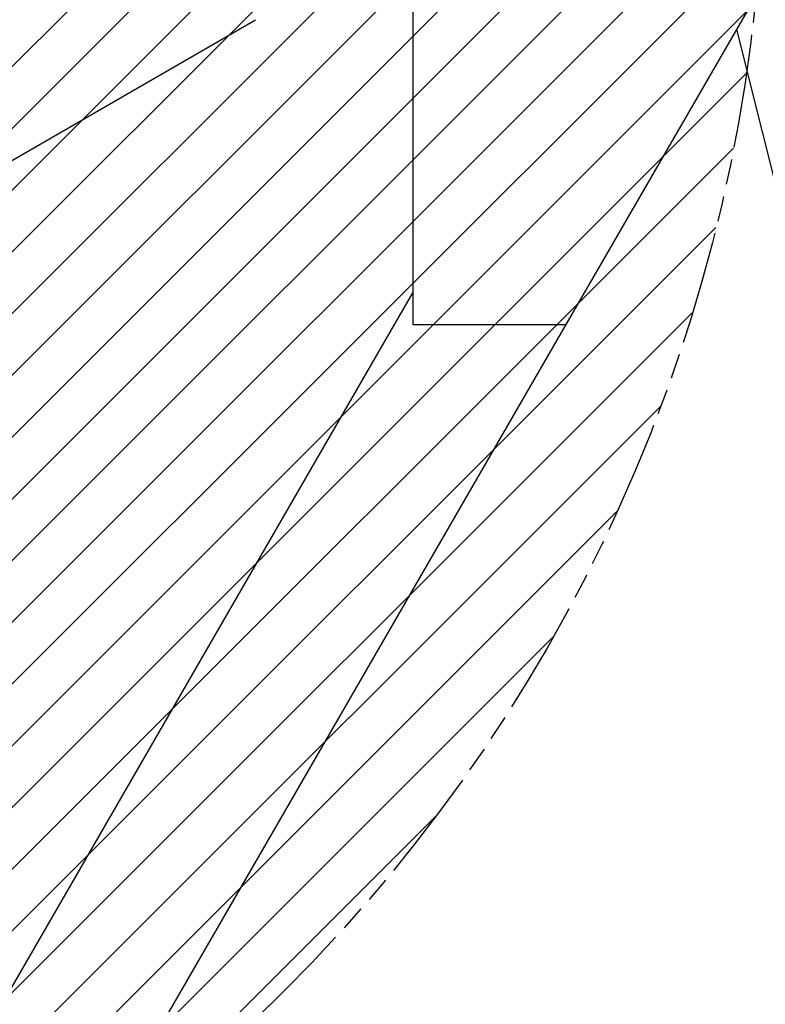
# Model space of a CAD drawing. Header units: millimetres. Extents: x 0 to 2550, y 0 to 1188.
# Tile 213 of 221: x 1552 to 1607, y 808 to 880. Entities that reach past the tile are written whole.
import ezdxf

# ---------------------------------------------------------------- set-up
doc = ezdxf.new("R2010")
doc.units = ezdxf.units.MM
doc.header["$LTSCALE"] = 46.255
doc.linetypes.add('PHANTOM', pattern=[0.8, 0.45, -0.05, 0.1, -0.05, 0.1, -0.05])
doc.layers.get('0').update_dxf_attribs({"linetype": 'CONTINUOUS'})
for name, color, linetype in [('DEFAULT_3', 7, 'PHANTOM'), ('DR1SM11P1002_PBL301', 7, 'CONTINUOUS'), ('DR1SM11P1003_PBL245', 7, 'CONTINUOUS'), ('M2000801_PBL254', 7, 'CONTINUOUS')]:
    doc.layers.add(name, color=color, linetype=linetype)

# ---------------------------------------------------------------- blocks, each defined once
blk = doc.blocks.new('DDDD')
at = {"color": 134, "linetype": 'Continuous'}
for p, q in [((2019.09, 3685.22), (2390.54, 4056.67)), ((2027.98, 3682.8), (2392.96, 4047.78)), ((2037.11, 3680.62), (2395.15, 4038.65)), ((2046.5, 3678.68), (2397.08, 4029.27)), ((2056.15, 3677.02), (2398.74, 4019.62)), ((2066.08, 3675.64), (2400.12, 4009.68)), ((2076.33, 3674.57), (2401.19, 3999.44)), ((2086.91, 3673.84), (2401.92, 3988.86)), ((2097.86, 3673.48), (2402.29, 3977.91)), ((2109.22, 3673.52), (2402.24, 3966.55)), ((2121.04, 3674.03), (2401.73, 3954.73)), ((2133.38, 3675.06), (2400.71, 3942.39)), ((2146.33, 3676.69), (2399.07, 3929.44)), ((2159.99, 3679.04), (2396.72, 3915.77)), ((2174.53, 3682.26), (2393.5, 3901.24)), ((2190.17, 3686.6), (2389.17, 3885.59)), ((2207.3, 3692.41), (2383.35, 3868.46)), ((2226.6, 3700.4), (2375.36, 3849.16)), ((2249.61, 3712.09), (2363.67, 3826.16)), ((2282.15, 3733.32), (2342.45, 3793.62))]:
    blk.add_line(p, q, dxfattribs=at)
at = {"layer": 'DEFAULT_3', "color": 2}
blk.add_circle((2102.32, 3973.44), 300, dxfattribs=at)
at = {"layer": 'DR1SM11P1002_PBL301', "color": 7}
for p, q in [((2366.06, 3883.44), (2418.02, 3973.44)), ((2338.02, 3959.42), (2338.02, 3883.44)), ((2338.02, 3883.44), (2366.06, 3883.44))]:
    blk.add_line(p, q, dxfattribs=at)
at = {"layer": 'DR1SM11P1003_PBL245', "color": 7}
for p, q in [((2397.28, 3937.52), (2481.48, 3600.72)), ((2244.47, 3727.24), (2338.02, 3889.28)), ((2266.69, 3711.32), (2366.06, 3883.44))]:
    blk.add_line(p, q, dxfattribs=at)
at = {"layer": 'M2000801_PBL254', "color": 7}
blk.add_line((2208.66, 3881.26), (2309.21, 3939.32), dxfattribs=at)

msp = doc.modelspace()

# ---------------------------------------------------------------- block references
at = {"xscale": 0.4, "yscale": 0.4, "zscale": 0.4}
msp.add_blockref('DDDD', (645.9319, -695.924), dxfattribs=at)

doc.saveas('drawing.dxf')
